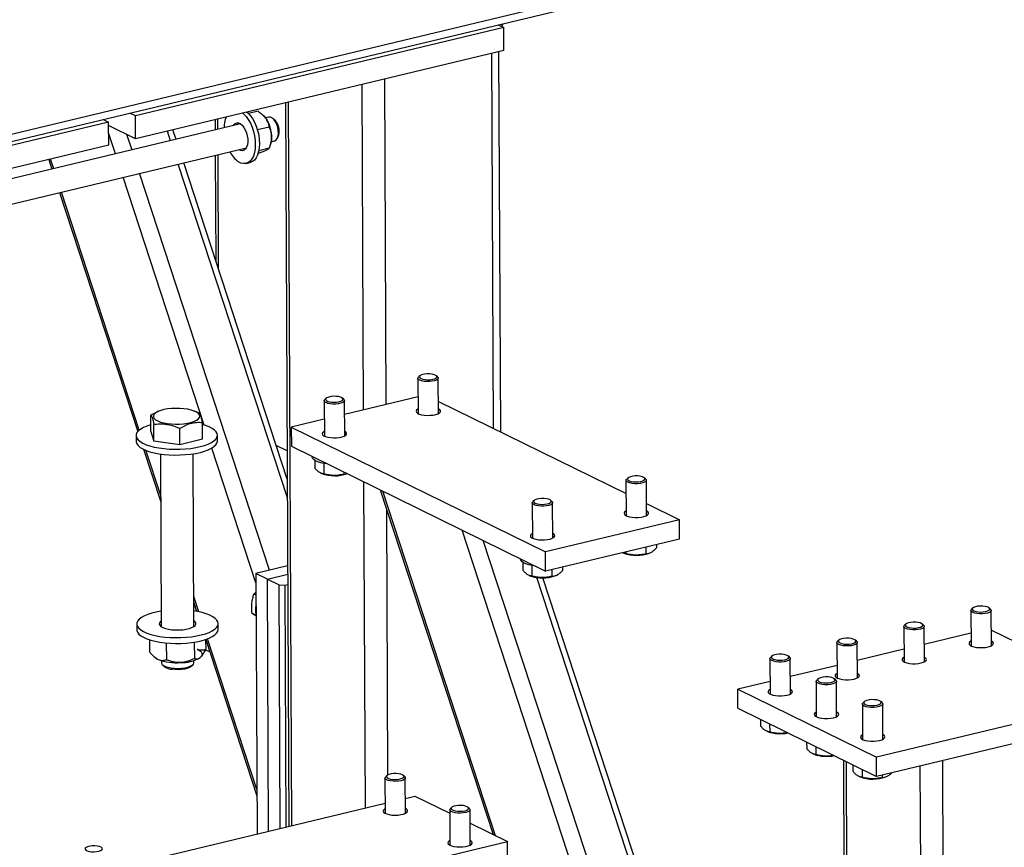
# Model space of a CAD drawing. Header units: millimetres. Extents: x 5 to 589, y 5 to 415.
# Tile 81 of 115: x 483 to 497, y 291 to 303. Entities that reach past the tile are written whole.
import ezdxf

# ---------------------------------------------------------------- set-up
doc = ezdxf.new("R2010")
doc.units = ezdxf.units.MM
doc.layers.add('TRAIT-FORT', color=4, linetype='Continuous', lineweight=25)

msp = doc.modelspace()

# ---------------------------------------------------------------- linework, layer by layer
at = {"layer": 'TRAIT-FORT', "color": 4, "linetype": 'Continuous', "lineweight": 25}
for p, q in [((472.70474, 298.82721), (497.15803, 304.68929)), ((472.73145, 298.72848), (497.01646, 304.55021)), ((490.29302, 302.88228), (485.12021, 301.64223)), ((490.21615, 302.92001), (490.29302, 302.88228)), ((490.22464, 302.91584), (490.22461, 302.92203)), ((490.26676, 302.89517), (490.28717, 302.93703)), ((490.29446, 302.56004), (490.29302, 302.88228)), ((490.29446, 302.56004), (485.12164, 301.31999)), ((490.25017, 297.20119), (490.2263, 302.5437)), ((490.15094, 297.24989), (490.1274, 302.52)), ((488.64299, 297.59002), (488.62258, 302.15925)), ((488.32546, 297.5139), (488.30505, 302.08313)), ((486.84318, 301.70511), (486.71072, 301.67336)), ((487.2294, 301.82527), (487.27478, 291.66515)), ((487.31501, 291.67479), (487.26962, 301.83491)), ((484.66714, 301.58977), (484.744, 301.55204)), ((485.12021, 301.64223), (485.04334, 301.67995)), ((485.12164, 301.31999), (485.12021, 301.64223)), ((486.23921, 301.5879), (486.23986, 301.44189)), ((486.28009, 301.45153), (486.27943, 301.59754)), ((486.91841, 301.64513), (486.91194, 301.65121)), ((486.99192, 301.62217), (486.94811, 301.61167)), ((487.0858, 301.57112), (487.05674, 301.5984)), ((484.744, 301.55204), (479.57119, 300.31198)), ((486.59855, 301.52787), (482.96214, 300.65613)), ((484.74544, 301.2298), (484.744, 301.55204)), ((485.12164, 301.31999), (484.74421, 301.50524)), ((485.61382, 301.29181), (485.56946, 301.42734)), ((485.69123, 301.31037), (485.64687, 301.4459)), ((486.99803, 301.48215), (486.8351, 301.44309)), ((484.84211, 301.10681), (484.74466, 301.40452)), ((485.07302, 301.16217), (485.00217, 301.37863)), ((487.02804, 301.27826), (487.07184, 301.28876)), ((487.11884, 301.33935), (487.13237, 301.37683)), ((484.74544, 301.2298), (479.57263, 299.98975)), ((483.04207, 300.32272), (486.67847, 301.19446)), ((486.57513, 301.16658), (486.57173, 301.16887)), ((486.63391, 301.18067), (486.63051, 301.18296)), ((486.65924, 301.16892), (486.63391, 301.18067)), ((486.99935, 301.18758), (486.85376, 301.15268)), ((487.0061, 301.2055), (487.01674, 301.23497)), ((483.9031, 301.02787), (483.94747, 300.89234)), ((483.97364, 300.89862), (483.92928, 301.03415)), ((486.24143, 301.08969), (486.24805, 299.60926)), ((486.28887, 299.48453), (486.28166, 301.09934)), ((486.84581, 301.11598), (486.84442, 301.11564)), ((487.25417, 296.28042), (485.72083, 300.96489)), ((487.25301, 296.53901), (485.79824, 300.98345)), ((486.67506, 300.97329), (486.73384, 300.98738)), ((486.08823, 297.29981), (484.94912, 300.77989)), ((487.00418, 295.26234), (485.18003, 300.83525)), ((484.05448, 300.56542), (485.15307, 297.20912)), ((485.17463, 297.22951), (484.08065, 300.5717)), ((489.11632, 297.9924), (489.09776, 297.976)), ((489.36394, 297.97719), (489.34524, 297.99342)), ((489.08808, 297.95823), (489.0903, 297.4613)), ((489.37601, 297.46258), (489.37379, 297.9595)), ((489.08924, 297.697), (488.05794, 297.44977)), ((487.77136, 297.64258), (487.77358, 297.14565)), ((487.79961, 297.67675), (487.78105, 297.66035)), ((488.04723, 297.66154), (488.02852, 297.67777)), ((488.05929, 297.14693), (488.05707, 297.64385)), ((489.37526, 297.63061), (492.01058, 296.33715)), ((485.33748, 297.20773), (485.33645, 297.43818)), ((485.44561, 297.49242), (485.4232, 297.48285)), ((485.99859, 297.4752), (485.95181, 297.49468)), ((486.01791, 297.46692), (485.99725, 297.47558)), ((485.38152, 297.07353), (485.38049, 297.30398)), ((486.06297, 297.10227), (486.06194, 297.33272)), ((487.77253, 297.38135), (487.30951, 297.27035)), ((485.1288, 297.15245), (485.12916, 297.07189)), ((485.33748, 297.20773), (485.38152, 297.07353)), ((485.74426, 297.0208), (485.74323, 297.25124)), ((486.27201, 297.07699), (486.27165, 297.15755)), ((487.30951, 297.27035), (490.88044, 295.51768)), ((487.30951, 297.27035), (487.31071, 297.00182)), ((485.74426, 297.0208), (485.38152, 297.07353)), ((486.06297, 297.10227), (485.74426, 297.0208)), ((487.25123, 296.93782), (487.09782, 297.01312)), ((487.31071, 297.00182), (490.88164, 295.24915)), ((485.23476, 296.95957), (485.47582, 296.22312)), ((485.47542, 296.31056), (485.26764, 296.94536)), ((485.47282, 296.89455), (485.48365, 294.46872)), ((485.94079, 294.47076), (485.92995, 296.89659)), ((486.81391, 295.0828), (486.19365, 296.97774)), ((487.60343, 296.85814), (487.60345, 296.85502)), ((487.6378, 296.80651), (487.63829, 296.69845)), ((487.76722, 296.76159), (487.76788, 296.61403)), ((487.72614, 296.62362), (487.73951, 296.61805)), ((488.04791, 296.63999), (488.04804, 296.611)), ((488.35044, 291.92301), (488.32999, 296.50154)), ((492.00975, 296.52422), (492.01197, 296.0273)), ((492.03799, 296.55839), (492.01943, 296.542)), ((492.28561, 296.54318), (492.26691, 296.55942)), ((492.29768, 296.02858), (492.29546, 296.5255)), ((488.55921, 296.38903), (490.14278, 291.55111)), ((490.17641, 291.5346), (488.59285, 296.37252)), ((490.69303, 296.20857), (490.69525, 295.71165)), ((490.72128, 296.24274), (490.70272, 296.22635)), ((490.9689, 296.22753), (490.95019, 296.24377)), ((490.98096, 295.71292), (490.97874, 296.20985)), ((492.29693, 296.19661), (492.76146, 295.96861)), ((488.66623, 292.38782), (488.64959, 296.11291)), ((492.76146, 295.96861), (490.88044, 295.51768)), ((492.76266, 295.70008), (492.76146, 295.96861)), ((494.67186, 280.66209), (489.70873, 295.82483)), ((494.86213, 280.84162), (490.00543, 295.6792)), ((492.76266, 295.70008), (490.88164, 295.24915)), ((492.43678, 295.62196), (492.437, 295.57404)), ((490.88164, 295.24915), (490.88044, 295.51768)), ((492.00626, 295.49567), (491.96413, 295.50688)), ((491.96452, 295.50527), (491.9779, 295.4997)), ((492.00616, 295.51872), (492.00626, 295.49567)), ((492.28601, 295.58581), (492.28643, 295.49264)), ((492.33646, 295.5013), (492.34764, 295.50607)), ((490.5251, 295.42414), (490.52512, 295.42101)), ((490.55947, 295.37251), (490.55996, 295.26445)), ((487.25844, 295.3233), (486.81331, 295.21659)), ((486.97563, 295.13692), (486.81331, 295.21659)), ((486.81331, 295.21659), (486.82965, 291.55844)), ((486.97563, 295.13692), (487.25897, 295.20484)), ((490.68889, 295.32759), (490.68955, 295.18002)), ((490.9693, 295.27016), (490.96971, 295.17699)), ((491.12007, 295.30631), (491.12028, 295.25839)), ((486.97563, 295.13692), (487.13794, 295.05725)), ((486.99144, 291.59722), (486.97563, 295.13692)), ((490.64781, 295.18961), (490.66118, 295.18405)), ((495.11211, 281.8597), (490.75847, 295.16044)), ((495.11096, 282.11829), (490.84352, 295.15566)), ((491.01974, 295.18565), (491.03093, 295.19042)), ((486.81447, 294.95628), (486.7833, 294.92569)), ((487.15322, 291.63601), (487.13794, 295.05725)), ((487.13794, 295.05725), (487.21743, 295.05259)), ((487.21743, 295.05259), (487.2596, 295.0627)), ((487.21743, 295.05259), (487.23261, 291.65504)), ((486.0099, 294.67771), (485.9389, 294.89462)), ((485.93929, 294.80717), (485.97979, 294.68345)), ((486.81468, 294.91029), (486.7833, 294.92569)), ((486.81559, 294.62805), (486.75596, 294.65732)), ((496.85249, 294.69699), (496.85471, 294.20006)), ((496.88074, 294.73116), (496.86218, 294.71476)), ((497.12836, 294.71595), (497.10965, 294.73218)), ((497.14042, 294.20134), (497.1382, 294.69826)), ((486.28382, 294.43197), (486.28346, 294.51253)), ((485.14062, 294.50742), (485.14098, 294.42686)), ((495.91198, 294.47152), (495.9142, 293.9746)), ((495.94023, 294.50569), (495.92167, 294.4893)), ((496.18785, 294.49049), (496.16914, 294.50672)), ((496.19991, 293.97588), (496.19769, 294.4728)), ((496.85392, 294.37653), (496.19882, 294.21949)), ((497.50236, 294.24289), (497.13944, 294.42102)), ((485.31953, 294.28614), (485.3203, 294.11358)), ((485.5541, 294.24126), (485.55515, 294.00566)), ((485.94756, 294.25247), (485.94859, 294.02225)), ((486.10654, 294.28966), (486.10718, 294.14677)), ((486.10847, 294.2903), (486.82726, 292.09436)), ((486.82687, 292.1818), (486.13377, 294.29925)), ((494.97147, 294.24606), (494.97369, 293.74914)), ((494.99972, 294.28023), (494.98116, 294.26383)), ((495.24733, 294.26502), (495.22863, 294.28125)), ((495.2594, 293.75041), (495.25718, 294.24733)), ((486.16585, 294.115), (486.08926, 294.14175)), ((495.91341, 294.15107), (495.25831, 293.99402)), ((485.38314, 294.04641), (485.39474, 294.03635)), ((485.48578, 293.99202), (485.48592, 293.96115)), ((485.94306, 293.96319), (485.94292, 293.99407)), ((486.03357, 294.0392), (486.03384, 294.03944)), ((494.03096, 294.02059), (494.03318, 293.52367)), ((494.0592, 294.05477), (494.04064, 294.03837)), ((494.30682, 294.03956), (494.28812, 294.05579)), ((494.31889, 293.52495), (494.31667, 294.02187)), ((485.50167, 293.93285), (485.53107, 293.90735)), ((485.89839, 293.90899), (485.92756, 293.93475)), ((494.9729, 293.9256), (494.3178, 293.76856)), ((494.03239, 293.70014), (493.57972, 293.59162)), ((494.68022, 293.70193), (494.68244, 293.205)), ((494.70846, 293.7361), (494.6899, 293.7197)), ((494.95608, 293.72089), (494.93738, 293.73712)), ((494.96815, 293.20628), (494.96593, 293.7032)), ((493.58092, 293.32309), (493.57972, 293.59162)), ((493.57972, 293.59162), (495.5275, 292.63562)), ((495.35772, 293.41743), (495.33916, 293.40103)), ((499.05442, 293.48111), (495.5275, 292.63562)), ((495.60534, 293.40222), (495.58664, 293.41845)), ((493.58092, 293.32309), (495.5287, 292.36709)), ((495.32948, 293.38326), (495.3317, 292.88634)), ((495.61741, 292.88761), (495.61519, 293.38453)), ((493.89748, 293.16772), (493.89788, 293.07647)), ((499.05562, 293.21258), (495.5287, 292.36709)), ((493.98574, 293.00164), (493.99911, 292.99607)), ((494.02698, 293.10416), (494.02748, 292.99205)), ((494.54674, 292.84906), (494.54714, 292.7578)), ((494.67624, 292.7855), (494.67674, 292.67338)), ((494.635, 292.68297), (494.64837, 292.6774)), ((495.06416, 292.5951), (495.11785, 280.57668)), ((495.1582, 280.55687), (495.10452, 292.57529)), ((495.5287, 292.36709), (495.5275, 292.63562)), ((496.5536, 271.38167), (496.45886, 292.59007)), ((495.196, 292.53039), (495.1964, 292.43914)), ((495.3255, 292.46683), (495.326, 292.35471)), ((496.19702, 280.047), (496.14133, 292.51395)), ((488.62515, 292.34523), (488.62737, 291.84831)), ((488.65339, 292.3794), (488.63483, 292.36301)), ((488.90101, 292.3642), (488.88231, 292.38043)), ((488.91308, 291.84959), (488.91086, 292.34651)), ((495.28426, 292.3643), (495.29763, 292.35873)), ((495.60601, 292.38562), (495.60616, 292.35168)), ((495.65619, 292.36033), (495.66738, 292.36511)), ((488.91215, 292.05766), (489.04555, 292.08965)), ((489.04555, 292.08965), (489.53433, 291.84975)), ((484.67985, 291.04307), (488.62674, 291.98924)), ((489.53411, 291.8991), (489.53633, 291.40218)), ((489.56236, 291.93327), (489.5438, 291.91687)), ((489.80998, 291.91806), (489.79127, 291.93429)), ((489.82204, 291.40345), (489.81982, 291.90037)), ((489.82068, 291.7092), (490.34407, 291.45231)), ((485.17126, 290.21226), (490.34407, 291.45231)), ((490.34527, 291.18378), (490.34407, 291.45231))]:
    msp.add_line(p, q, dxfattribs=at)
at = {"layer": 'TRAIT-FORT', "color": 4, "linetype": 'Continuous', "lineweight": 25, "flags": 128}
for points in [[(486.62841, 301.6812), (486.6401, 301.67088), (486.67427, 301.63398), (486.706, 301.5893), (486.73444, 301.53804), (486.7588, 301.48161), (486.77843, 301.42155), (486.79278, 301.35949), (486.80148, 301.29712), (486.80427, 301.23616), (486.80108, 301.17825), (486.792, 301.12499), (486.77728, 301.07782), (486.75732, 301.03803), (486.73266, 301.0067), (486.70398, 300.9847), (486.67206, 300.97261), (486.63776, 300.97078), (486.60203, 300.97924), (486.56584, 300.99777)], [(486.68719, 301.69529), (486.69888, 301.68497), (486.73305, 301.64807), (486.76478, 301.60339), (486.79322, 301.55213), (486.81758, 301.4957), (486.83721, 301.43564), (486.85157, 301.37358), (486.86026, 301.31121), (486.86305, 301.25025), (486.85986, 301.19234), (486.85078, 301.13908), (486.83606, 301.09191), (486.8161, 301.05212), (486.79144, 301.02079), (486.76276, 300.99879), (486.73384, 300.98738)], [(486.91841, 301.64513), (486.937, 301.62555), (486.95516, 301.60191)], [(487.07184, 301.28876), (487.07943, 301.29125), (487.09907, 301.3053), (487.1145, 301.32878), (487.12473, 301.36022), (487.12912, 301.39765), (487.12741, 301.43871), (487.11969, 301.48082), (487.10646, 301.52134), (487.08854, 301.55772), (487.06706, 301.58768), (487.04337, 301.60932), (487.01896, 301.62131), (486.99536, 301.62287), (486.99192, 301.62217)], [(486.4918, 301.50228), (486.50289, 301.51914), (486.52239, 301.5363), (486.54505, 301.54403), (486.56971, 301.54195), (486.59514, 301.53016), (486.62008, 301.50926), (486.64326, 301.48029), (486.66353, 301.44471), (486.67987, 301.40429), (486.69145, 301.36107), (486.69771, 301.31722), (486.69832, 301.27492), (486.69326, 301.23631), (486.68277, 301.20332), (486.66739, 301.1776), (486.64788, 301.16045), (486.62523, 301.15271), (486.60057, 301.15479), (486.57513, 301.16658)], [(486.55059, 301.51637), (486.56167, 301.53323), (486.56982, 301.54192)], [(489.36394, 297.97719), (489.37073, 297.96945), (489.37348, 297.95621), (489.36565, 297.94316), (489.34783, 297.93128), (489.32134, 297.92144), (489.28815, 297.91438), (489.25071, 297.91062), (489.21181, 297.91044), (489.17432, 297.91384), (489.14104, 297.92059), (489.11441, 297.93017), (489.09644, 297.94189), (489.08843, 297.95486), (489.091, 297.96813), (489.09776, 297.976)], [(489.3398, 297.99748), (489.31822, 298.0075), (489.28888, 298.01487), (489.25439, 298.01894), (489.2178, 298.01933), (489.18237, 298.01603), (489.15125, 298.00931), (489.1272, 297.99978), (489.11236, 297.98829), (489.10805, 297.97585), (489.11465, 297.96357), (489.13158, 297.95255), (489.15732, 297.94375), (489.1896, 297.93797), (489.22554, 297.93572), (489.26196, 297.93719), (489.29561, 297.94226), (489.3235, 297.95047), (489.34317, 297.9611), (489.35285, 297.9732), (489.35169, 297.9857), (489.3398, 297.99748)], [(488.02308, 297.68183), (488.00151, 297.69185), (487.97217, 297.69922), (487.93767, 297.70329), (487.90109, 297.70368), (487.86566, 297.70038), (487.83454, 297.69366), (487.81049, 297.68413), (487.79565, 297.67264), (487.79134, 297.6602), (487.79794, 297.64792), (487.81486, 297.6369), (487.84061, 297.6281), (487.87288, 297.62232), (487.90883, 297.62007), (487.94524, 297.62154), (487.97889, 297.62661), (488.00679, 297.63482), (488.02645, 297.64545), (488.03613, 297.65755), (488.03498, 297.67005), (488.02308, 297.68183)], [(488.04723, 297.66154), (488.05402, 297.6538), (488.05676, 297.64056), (488.04893, 297.62751), (488.03112, 297.61563), (488.00463, 297.60579), (487.97143, 297.59873), (487.934, 297.59497), (487.89509, 297.59479), (487.85761, 297.59819), (487.82432, 297.60494), (487.7977, 297.61452), (487.77972, 297.62624), (487.77172, 297.63921), (487.77428, 297.65248), (487.78105, 297.66035)], [(485.56856, 297.32109), (485.62394, 297.31499), (485.68174, 297.31237), (485.74009, 297.31334), (485.79713, 297.31784), (485.85101, 297.32574), (485.9, 297.33678), (485.94254, 297.35061), (485.97725, 297.36679), (486.00302, 297.38479), (486.01901, 297.40403), (486.02473, 297.4239), (486.01997, 297.44376), (486.0049, 297.46297), (485.98, 297.48091), (485.94606, 297.49701), (485.90419, 297.51074), (485.85572, 297.52168), (485.80222, 297.52945), (485.7454, 297.53383), (485.68709, 297.53466), (485.62916, 297.53191), (485.57348, 297.52569), (485.52183, 297.51618), (485.47588, 297.50369), (485.4371, 297.48862), (485.40674, 297.47147), (485.38578, 297.45277), (485.37488, 297.43314), (485.3744, 297.41319), (485.38435, 297.39358), (485.40442, 297.37493), (485.43396, 297.35784), (485.47201, 297.34286), (485.51736, 297.33048), (485.56856, 297.32109)], [(489.09001, 297.52603), (489.08482, 297.52316), (489.06804, 297.50958), (489.06163, 297.49504), (489.06599, 297.48046), (489.08084, 297.46674), (489.10525, 297.45476), (489.13769, 297.44526), (489.17612, 297.43885), (489.21812, 297.43592), (489.26106, 297.43666), (489.30224, 297.44102), (489.33906, 297.44872), (489.36922, 297.4593), (489.39083, 297.47207), (489.40251, 297.48624), (489.40355, 297.50091), (489.39387, 297.51518), (489.37408, 297.52813), (489.37408, 297.52813)], [(485.33705, 297.30425), (485.28253, 297.28654), (485.23428, 297.26614), (485.19435, 297.24377), (485.16345, 297.21981), (485.14212, 297.19469), (485.13075, 297.16886), (485.12955, 297.14279), (485.13853, 297.11693), (485.15753, 297.09176), (485.18622, 297.06771), (485.22408, 297.04522), (485.27043, 297.02469), (485.32446, 297.00648), (485.38519, 296.99093), (485.45154, 296.9783), (485.52233, 296.96883)], [(485.52233, 296.96883), (485.5963, 296.96268), (485.67212, 296.95996), (485.74844, 296.96072), (485.8239, 296.96495), (485.89716, 296.97257), (485.9669, 296.98344), (486.03188, 296.99738), (486.09094, 297.01413), (486.14303, 297.03339), (486.18722, 297.05482), (486.22272, 297.07804), (486.2489, 297.10264), (486.26528, 297.12817), (486.27158, 297.15418), (486.26768, 297.1802), (486.25366, 297.20577), (486.22976, 297.23044), (486.19641, 297.25376), (486.15421, 297.27532), (486.10391, 297.29473), (486.06205, 297.30749)], [(487.77329, 297.21038), (487.7681, 297.20751), (487.75133, 297.19393), (487.74491, 297.17939), (487.74927, 297.16481), (487.76412, 297.15109), (487.78853, 297.13911), (487.82097, 297.12961), (487.8594, 297.1232), (487.90141, 297.12027), (487.94434, 297.12101), (487.98552, 297.12537), (488.02235, 297.13307), (488.05251, 297.14365), (488.07411, 297.15642), (488.0858, 297.17059), (488.08684, 297.18526), (488.07716, 297.19953), (488.05737, 297.21248), (488.05737, 297.21248)], [(485.12916, 297.07189), (485.12991, 297.06223), (485.13889, 297.03637), (485.15789, 297.0112), (485.18658, 296.98715), (485.22444, 296.96466), (485.27079, 296.94413), (485.32482, 296.92593), (485.38555, 296.91037), (485.4519, 296.89774), (485.52269, 296.88827)], [(485.52269, 296.88827), (485.59666, 296.88212), (485.67248, 296.8794), (485.7488, 296.88016), (485.82426, 296.88439), (485.89752, 296.89201), (485.96726, 296.90288), (486.03224, 296.91682), (486.0913, 296.93357), (486.14339, 296.95283), (486.18758, 296.97426), (486.22308, 296.99749), (486.24925, 297.02208), (486.26564, 297.04761), (486.27194, 297.07362), (486.27201, 297.07699)], [(487.8143, 296.75465), (487.77156, 296.76082), (487.72423, 296.77107), (487.68312, 296.78407), (487.64955, 296.79939), (487.6246, 296.81655), (487.60907, 296.83499), (487.60346, 296.85411), (487.60345, 296.85502)], [(492.26147, 296.56348), (492.23989, 296.5735), (492.21055, 296.58087), (492.17606, 296.58493), (492.13947, 296.58533), (492.10404, 296.58202), (492.07292, 296.57531), (492.04887, 296.56578), (492.03403, 296.55428), (492.02972, 296.54185), (492.03632, 296.52957), (492.05325, 296.51854), (492.07899, 296.50975), (492.11127, 296.50397), (492.14721, 296.50171), (492.18363, 296.50319), (492.21728, 296.50825), (492.24517, 296.51647), (492.26484, 296.5271), (492.27452, 296.5392), (492.27336, 296.5517), (492.26147, 296.56348)], [(492.28561, 296.54318), (492.2924, 296.53545), (492.29515, 296.52221), (492.28732, 296.50916), (492.2695, 296.49728), (492.24301, 296.48744), (492.20982, 296.48038), (492.17238, 296.47662), (492.13348, 296.47643), (492.09599, 296.47984), (492.0627, 296.48658), (492.03608, 296.49617), (492.01811, 296.50788), (492.0101, 296.52085), (492.01267, 296.53412), (492.01943, 296.542)], [(490.9689, 296.22753), (490.97569, 296.2198), (490.97843, 296.20656), (490.9706, 296.19351), (490.95279, 296.18163), (490.9263, 296.17179), (490.8931, 296.16473), (490.85567, 296.16097), (490.81676, 296.16078), (490.77928, 296.16419), (490.74599, 296.17093), (490.71937, 296.18052), (490.70139, 296.19223), (490.69339, 296.2052), (490.69595, 296.21847), (490.70272, 296.22635)], [(490.94475, 296.24783), (490.92318, 296.25785), (490.89384, 296.26522), (490.85934, 296.26928), (490.82275, 296.26968), (490.78733, 296.26637), (490.75621, 296.25966), (490.73216, 296.25013), (490.71732, 296.23863), (490.71301, 296.2262), (490.71961, 296.21392), (490.73653, 296.20289), (490.76227, 296.1941), (490.79455, 296.18832), (490.8305, 296.18606), (490.86691, 296.18754), (490.90056, 296.1926), (490.92846, 296.20082), (490.94812, 296.21145), (490.9578, 296.22355), (490.95665, 296.23604), (490.94475, 296.24783)], [(492.01168, 296.09203), (492.00649, 296.08915), (491.98971, 296.07557), (491.9833, 296.06104), (491.98766, 296.04645), (492.00251, 296.03274), (492.02692, 296.02076), (492.05936, 296.01126), (492.09779, 296.00484), (492.13979, 296.00191), (492.18273, 296.00265), (492.22391, 296.00701), (492.26073, 296.01472), (492.29089, 296.02529), (492.3125, 296.03806), (492.32418, 296.05223), (492.32522, 296.06691), (492.31554, 296.08117), (492.29575, 296.09412), (492.29575, 296.09412)], [(490.69496, 295.77638), (490.68977, 295.7735), (490.673, 295.75992), (490.66658, 295.74539), (490.67094, 295.7308), (490.68579, 295.71709), (490.7102, 295.70511), (490.74264, 295.69561), (490.78107, 295.68919), (490.82307, 295.68626), (490.86601, 295.687), (490.90719, 295.69136), (490.94402, 295.69907), (490.97418, 295.70964), (490.99578, 295.72241), (491.00747, 295.73658), (491.0085, 295.75126), (490.99882, 295.76552), (490.97904, 295.77847), (490.97904, 295.77847)], [(490.73597, 295.32064), (490.69323, 295.32681), (490.6459, 295.33707), (490.60479, 295.35006), (490.57122, 295.36539), (490.54627, 295.38254), (490.53074, 295.40098), (490.52513, 295.42011), (490.52512, 295.42101)], [(485.48435, 294.68808), (485.47972, 294.68737), (485.41221, 294.67493), (485.35005, 294.65956), (485.29435, 294.64151), (485.2461, 294.62112), (485.20617, 294.59874), (485.17526, 294.57478), (485.15393, 294.54966), (485.14257, 294.52384), (485.14136, 294.49776), (485.15034, 294.47191), (485.16934, 294.44673), (485.19803, 294.42268), (485.23589, 294.40019), (485.28225, 294.37966), (485.33627, 294.36146), (485.397, 294.3459), (485.46336, 294.33328), (485.53415, 294.3238)], [(485.53415, 294.3238), (485.60812, 294.31765), (485.68394, 294.31493), (485.76026, 294.31569), (485.83572, 294.31992), (485.90897, 294.32754), (485.97871, 294.33841), (486.0437, 294.35235), (486.10276, 294.3691), (486.15485, 294.38836), (486.19904, 294.4098), (486.23454, 294.43302), (486.26071, 294.45761), (486.27709, 294.48314), (486.28339, 294.50915), (486.2795, 294.53517), (486.26548, 294.56074), (486.24158, 294.58541), (486.20823, 294.60873), (486.16603, 294.63029), (486.11572, 294.6497), (486.05822, 294.66662), (485.99453, 294.68074), (485.93981, 294.68987)], [(497.12836, 294.71595), (497.13515, 294.70821), (497.13789, 294.69497), (497.13007, 294.68192), (497.11225, 294.67004), (497.08576, 294.6602), (497.05257, 294.65314), (497.01513, 294.64938), (496.97622, 294.6492), (496.93874, 294.6526), (496.90545, 294.65935), (496.87883, 294.66893), (496.86085, 294.68065), (496.85285, 294.69362), (496.85541, 294.70689), (496.86218, 294.71476)], [(497.10421, 294.73624), (497.08264, 294.74627), (497.0533, 294.75364), (497.0188, 294.7577), (496.98222, 294.75809), (496.94679, 294.75479), (496.91567, 294.74807), (496.89162, 294.73854), (496.87678, 294.72705), (496.87247, 294.71461), (496.87907, 294.70233), (496.89599, 294.69131), (496.92174, 294.68252), (496.95401, 294.67673), (496.98996, 294.67448), (497.02637, 294.67595), (497.06002, 294.68102), (497.08792, 294.68923), (497.10758, 294.69986), (497.11726, 294.71196), (497.11611, 294.72446), (497.10421, 294.73624)], [(485.48329, 294.54919), (485.47205, 294.54056), (485.45837, 294.52336), (485.45509, 294.50561), (485.46232, 294.48804), (485.47978, 294.47137), (485.50674, 294.45628), (485.54211, 294.44339), (485.58444, 294.43322), (485.63199, 294.4262)], [(485.63199, 294.4262), (485.68282, 294.4226), (485.73484, 294.42258), (485.78593, 294.42614), (485.834, 294.43314), (485.87707, 294.44327), (485.91339, 294.45614), (485.94146, 294.47122), (485.96014, 294.48787), (485.96867, 294.50544), (485.96669, 294.52319), (485.95428, 294.5404), (485.94043, 294.55123)], [(496.1637, 294.51078), (496.14213, 294.5208), (496.11279, 294.52817), (496.07829, 294.53223), (496.04171, 294.53263), (496.00628, 294.52932), (495.97516, 294.52261), (495.95111, 294.51308), (495.93627, 294.50159), (495.93196, 294.48915), (495.93856, 294.47687), (495.95548, 294.46584), (495.98122, 294.45705), (496.0135, 294.45127), (496.04945, 294.44901), (496.08586, 294.45049), (496.11951, 294.45555), (496.14741, 294.46377), (496.16707, 294.4744), (496.17675, 294.4865), (496.1756, 294.499), (496.1637, 294.51078)], [(485.14098, 294.42686), (485.14172, 294.4172), (485.1507, 294.39135), (485.1697, 294.36617), (485.19839, 294.34212), (485.23625, 294.31963), (485.28261, 294.2991), (485.33663, 294.2809), (485.39736, 294.26534), (485.46372, 294.25272), (485.53451, 294.24324)], [(485.53451, 294.24324), (485.60848, 294.23709), (485.6843, 294.23437), (485.76062, 294.23513), (485.83608, 294.23936), (485.90933, 294.24698), (485.97907, 294.25786), (486.04406, 294.27179), (486.10312, 294.28854), (486.15521, 294.3078), (486.1994, 294.32924), (486.2349, 294.35246), (486.26107, 294.37705), (486.27745, 294.40258), (486.28375, 294.42859), (486.28382, 294.43197)], [(496.18785, 294.49049), (496.19464, 294.48275), (496.19738, 294.46951), (496.18955, 294.45646), (496.17174, 294.44458), (496.14525, 294.43474), (496.11205, 294.42768), (496.07462, 294.42392), (496.03571, 294.42373), (495.99823, 294.42714), (495.96494, 294.43389), (495.93832, 294.44347), (495.92034, 294.45518), (495.91234, 294.46816), (495.9149, 294.48142), (495.92167, 294.4893)], [(495.24733, 294.26502), (495.25412, 294.25729), (495.25687, 294.24404), (495.24904, 294.23099), (495.23122, 294.21911), (495.20474, 294.20928), (495.17154, 294.20221), (495.13411, 294.19845), (495.0952, 294.19827), (495.05772, 294.20167), (495.02443, 294.20842), (494.99781, 294.21801), (494.97983, 294.22972), (494.97182, 294.24269), (494.97439, 294.25596), (494.98116, 294.26383)], [(495.22319, 294.28531), (495.20162, 294.29534), (495.17228, 294.30271), (495.13778, 294.30677), (495.10119, 294.30717), (495.06577, 294.30386), (495.03465, 294.29714), (495.0106, 294.28761), (494.99576, 294.27612), (494.99145, 294.26368), (494.99805, 294.25141), (495.01497, 294.24038), (495.04071, 294.23159), (495.07299, 294.2258), (495.10893, 294.22355), (495.14535, 294.22502), (495.179, 294.23009), (495.2069, 294.2383), (495.22656, 294.24893), (495.23624, 294.26103), (495.23509, 294.27353), (495.22319, 294.28531)], [(496.85442, 294.26479), (496.83571, 294.25186), (496.82664, 294.23748), (496.82831, 294.22282), (496.8406, 294.2088), (496.86274, 294.19631), (496.89335, 294.18613), (496.93049, 294.1789), (496.97184, 294.17507), (497.0148, 294.17489), (497.05667, 294.17836), (497.09481, 294.18527)], [(497.09481, 294.18527), (497.12684, 294.19518), (497.15073, 294.20747), (497.16499, 294.22137), (497.16872, 294.23601), (497.16169, 294.25046), (497.14434, 294.26382), (497.14013, 294.26607)], [(485.98997, 294.15088), (486.01416, 294.13808), (486.03321, 294.12429), (486.04679, 294.10974), (486.05469, 294.0947), (486.05675, 294.0794), (486.05295, 294.06412), (486.04334, 294.04912), (486.02811, 294.03466)], [(485.43795, 294.00977), (485.41376, 294.02257), (485.39474, 294.03635)], [(485.48592, 293.96115), (485.48657, 293.9554), (485.4956, 293.93883), (485.51486, 293.92336), (485.54345, 293.90971), (485.58005, 293.89851), (485.62293, 293.89028)], [(485.62293, 293.89028), (485.67009, 293.88542), (485.71933, 293.88414), (485.76834, 293.88651), (485.81483, 293.89243), (485.85664, 293.9016), (485.89179, 293.9136), (485.91865, 293.92788), (485.93597, 293.94376), (485.94293, 293.9605), (485.94306, 293.96319)], [(494.30682, 294.03956), (494.31361, 294.03182), (494.31636, 294.01858), (494.30853, 294.00553), (494.29071, 293.99365), (494.26423, 293.98381), (494.23103, 293.97675), (494.19359, 293.97299), (494.15469, 293.9728), (494.1172, 293.97621), (494.08392, 293.98296), (494.0573, 293.99254), (494.03932, 294.00425), (494.03131, 294.01723), (494.03388, 294.0305), (494.04064, 294.03837)], [(494.28268, 294.05985), (494.2611, 294.06987), (494.23177, 294.07724), (494.19727, 294.08131), (494.16068, 294.0817), (494.12525, 294.07839), (494.09413, 294.07168), (494.07009, 294.06215), (494.05525, 294.05066), (494.05093, 294.03822), (494.05753, 294.02594), (494.07446, 294.01492), (494.1002, 294.00612), (494.13248, 294.00034), (494.16842, 293.99809), (494.20484, 293.99956), (494.23849, 294.00463), (494.26638, 294.01284), (494.28605, 294.02347), (494.29573, 294.03557), (494.29457, 294.04807), (494.28268, 294.05985)], [(495.91391, 294.03933), (495.8952, 294.02639), (495.88613, 294.01201), (495.88779, 293.99735), (495.90008, 293.98334), (495.92223, 293.97085), (495.95283, 293.96067), (495.98998, 293.95343), (496.03133, 293.94961), (496.07429, 293.94942), (496.11616, 293.95289), (496.1543, 293.9598)], [(496.1543, 293.9598), (496.18632, 293.96971), (496.21022, 293.98201), (496.22448, 293.99591), (496.22821, 294.01054), (496.22118, 294.025), (496.20382, 294.03835), (496.19962, 294.0406)], [(485.89839, 293.90899), (485.8788, 293.89601), (485.8492, 293.88396), (485.81235, 293.87454), (485.77024, 293.86825), (485.72512, 293.86544), (485.67944, 293.86624), (485.63565, 293.87063)], [(494.95608, 293.72089), (494.96287, 293.71315), (494.96562, 293.69991), (494.95779, 293.68686), (494.93997, 293.67498), (494.91349, 293.66514), (494.88029, 293.65808), (494.84285, 293.65432), (494.80395, 293.65414), (494.76646, 293.65754), (494.73318, 293.66429), (494.70656, 293.67387), (494.68858, 293.68559), (494.68057, 293.69856), (494.68314, 293.71183), (494.6899, 293.7197)], [(494.93194, 293.74118), (494.91036, 293.7512), (494.88103, 293.75857), (494.84653, 293.76264), (494.80994, 293.76303), (494.77451, 293.75973), (494.74339, 293.75301), (494.71935, 293.74348), (494.70451, 293.73199), (494.70019, 293.71955), (494.70679, 293.70727), (494.72372, 293.69625), (494.74946, 293.68745), (494.78174, 293.68167), (494.81768, 293.67942), (494.8541, 293.68089), (494.88775, 293.68596), (494.91564, 293.69417), (494.93531, 293.7048), (494.94499, 293.7169), (494.94383, 293.7294), (494.93194, 293.74118)], [(494.9734, 293.81386), (494.95469, 293.80093), (494.94562, 293.78655), (494.94728, 293.77189), (494.95957, 293.75787), (494.98172, 293.74538), (495.01232, 293.7352), (495.04947, 293.72797), (495.09082, 293.72414), (495.13378, 293.72396), (495.17564, 293.72743), (495.21379, 293.73434)], [(495.21379, 293.73434), (495.24581, 293.74425), (495.26971, 293.75654), (495.28397, 293.77044), (495.2877, 293.78508), (495.28067, 293.79953), (495.26331, 293.81289), (495.25911, 293.81514)], [(494.03289, 293.5884), (494.01418, 293.57547), (494.00511, 293.56108), (494.00677, 293.54642), (494.01906, 293.53241), (494.04121, 293.51992), (494.07181, 293.50974), (494.10896, 293.50251), (494.15031, 293.49868), (494.19327, 293.49849), (494.23513, 293.50196), (494.27328, 293.50887)], [(494.27328, 293.50887), (494.3053, 293.51879), (494.3292, 293.53108), (494.34346, 293.54498), (494.34719, 293.55962), (494.34016, 293.57407), (494.3228, 293.58742), (494.3186, 293.58968)], [(495.5812, 293.42251), (495.55962, 293.43254), (495.53029, 293.43991), (495.49579, 293.44397), (495.4592, 293.44437), (495.42377, 293.44106), (495.39265, 293.43434), (495.36861, 293.42481), (495.35377, 293.41332), (495.34945, 293.40088), (495.35605, 293.38861), (495.37298, 293.37758), (495.39872, 293.36879), (495.431, 293.363), (495.46694, 293.36075), (495.50336, 293.36222), (495.53701, 293.36729), (495.5649, 293.3755), (495.58457, 293.38613), (495.59425, 293.39823), (495.59309, 293.41073), (495.5812, 293.42251)], [(494.68215, 293.26973), (494.66344, 293.2568), (494.65437, 293.24242), (494.65603, 293.22776), (494.66832, 293.21374), (494.69047, 293.20125), (494.72107, 293.19107), (494.75822, 293.18384), (494.79957, 293.18001), (494.84253, 293.17983), (494.88439, 293.1833), (494.92254, 293.19021)], [(494.92254, 293.19021), (494.95456, 293.20012), (494.97846, 293.21241), (494.99272, 293.22631), (494.99645, 293.24095), (494.98942, 293.2554), (494.97206, 293.26876), (494.96786, 293.27101)], [(495.60534, 293.40222), (495.61213, 293.39449), (495.61488, 293.38124), (495.60705, 293.3682), (495.58923, 293.35631), (495.56275, 293.34648), (495.52955, 293.33941), (495.49211, 293.33565), (495.45321, 293.33547), (495.41572, 293.33887), (495.38244, 293.34562), (495.35582, 293.35521), (495.33784, 293.36692), (495.32983, 293.37989), (495.3324, 293.39316), (495.33916, 293.40103)], [(495.33141, 292.95106), (495.3127, 292.93813), (495.30363, 292.92375), (495.30529, 292.90909), (495.31758, 292.89507), (495.33973, 292.88258), (495.37033, 292.8724), (495.40748, 292.86517), (495.44883, 292.86134), (495.49179, 292.86116), (495.53365, 292.86463), (495.5718, 292.87154)], [(495.5718, 292.87154), (495.60382, 292.88145), (495.62772, 292.89374), (495.64198, 292.90764), (495.64571, 292.92228), (495.63868, 292.93673), (495.62132, 292.95009), (495.61712, 292.95234)], [(488.90101, 292.3642), (488.90948, 292.35319), (488.90957, 292.3399), (488.89916, 292.32705), (488.87903, 292.3156), (488.85066, 292.3064), (488.81615, 292.30012), (488.77808, 292.29724), (488.73926, 292.29796), (488.70257, 292.30224), (488.67074, 292.30975), (488.64612, 292.31994), (488.63053, 292.33206), (488.62515, 292.34519), (488.63035, 292.35838), (488.63483, 292.36301)], [(488.71114, 292.40166), (488.68155, 292.39417), (488.65963, 292.38406), (488.64734, 292.37223), (488.64576, 292.35973), (488.65503, 292.34767), (488.67433, 292.33711), (488.70195, 292.32901), (488.73543, 292.32407), (488.7718, 292.32274), (488.80782, 292.32514), (488.8403, 292.33105), (488.86634, 292.33994), (488.88364, 292.35104), (488.89066, 292.36334), (488.88677, 292.37576), (488.87232, 292.3872), (488.84859, 292.39663), (488.8177, 292.40323), (488.78238, 292.40639), (488.74578, 292.40585), (488.71114, 292.40166)], [(488.62708, 291.91304), (488.61677, 291.90691), (488.60251, 291.89301), (488.59878, 291.87837), (488.60581, 291.86392), (488.62316, 291.85056), (488.64975, 291.83914), (488.68389, 291.83036), (488.72345, 291.82479), (488.76594, 291.82276), (488.80869, 291.82442), (488.84902, 291.82965), (488.88438, 291.83813), (488.91256, 291.84932), (488.93179, 291.86252), (488.94086, 291.8769), (488.93919, 291.89156), (488.9269, 291.90558), (488.91279, 291.91432)], [(489.80998, 291.91806), (489.81845, 291.90705), (489.81854, 291.89376), (489.80813, 291.88092), (489.78799, 291.86947), (489.75962, 291.86027), (489.72512, 291.85399), (489.68705, 291.85111), (489.64823, 291.85183), (489.61154, 291.8561), (489.5797, 291.86362), (489.55508, 291.87381), (489.5395, 291.88592), (489.53411, 291.89906), (489.53932, 291.91225), (489.5438, 291.91687)], [(489.62011, 291.95552), (489.59051, 291.94804), (489.5686, 291.93793), (489.5563, 291.9261), (489.55472, 291.9136), (489.56399, 291.90153), (489.5833, 291.89098), (489.61092, 291.88287), (489.6444, 291.87794), (489.68076, 291.87661), (489.71678, 291.879), (489.74926, 291.88491), (489.77531, 291.89381), (489.79261, 291.9049), (489.79962, 291.91721), (489.79573, 291.92963), (489.78128, 291.94106), (489.75756, 291.9505), (489.72666, 291.95709), (489.69135, 291.96026), (489.65474, 291.95972), (489.62011, 291.95552)], [(484.47884, 291.38707), (484.44925, 291.37958), (484.42733, 291.36947), (484.41504, 291.35764), (484.41346, 291.34514), (484.42273, 291.33308), (484.44203, 291.32252), (484.46965, 291.31442), (484.50313, 291.30948), (484.5395, 291.30815), (484.57552, 291.31055), (484.608, 291.31646), (484.63404, 291.32535), (484.65134, 291.33645), (484.65836, 291.34875), (484.65447, 291.36117), (484.64002, 291.37261), (484.61629, 291.38204), (484.5854, 291.38864), (484.55008, 291.3918), (484.51348, 291.39126), (484.47884, 291.38707)], [(489.53604, 291.4669), (489.52573, 291.46077), (489.51147, 291.44687), (489.50774, 291.43224), (489.51477, 291.41778), (489.53213, 291.40443), (489.55871, 291.393), (489.59286, 291.38422), (489.63242, 291.37865), (489.67491, 291.37663), (489.71766, 291.37828), (489.75798, 291.38352), (489.79334, 291.39199), (489.82152, 291.40318), (489.84075, 291.41639), (489.84982, 291.43077), (489.84816, 291.44543), (489.83587, 291.45944), (489.82175, 291.46818)]]:
    msp.add_lwpolyline(points, dxfattribs=at)
at = {"layer": 'TRAIT-FORT', "color": 4, "linetype": 'Continuous', "lineweight": 25}
for centre, radius, start, end in [((486.77372, 301.47315), 0.40756, 158.063062, 180.138058), ((486.55818, 301.34095), 0.47507, 0.264316, 33.319327), ((486.93911, 301.43323), 0.20132, 343.732154, 43.229571), ((486.71872, 301.3358), 0.31462, 341.308687, 1.338303), ((486.79385, 301.3128), 0.38888, 206.586585, 234.10359), ((487.91693, 297.11975), 0.53215, 250.525095, 289.359472), ((492.15495, 295.99799), 0.52881, 250.438421, 290.073456), ((490.83824, 295.68234), 0.52881, 250.438421, 290.073456), ((487.1456, 294.70469), 0.33877, 167.190011, 193.321867), ((485.69874, 294.70039), 0.73822, 249.312777, 274.144791), ((485.76354, 294.49446), 0.53048, 268.763331, 299.915452), ((485.64887, 294.07557), 0.20537, 234.998508, 266.310727), ((494.17754, 293.5195), 0.55301, 251.176744, 281.279902), ((494.8268, 293.20083), 0.55301, 251.176744, 281.279902), ((495.47469, 292.85702), 0.52881, 250.438421, 290.073456)]:
    msp.add_arc(centre, radius, start, end, dxfattribs=at)
for points, knots in [([(486.84318, 301.70511), (486.8526, 301.69857), (486.87149, 301.68544), (486.89827, 301.66401), (486.92325, 301.6409), (486.94214, 301.61989), (486.9518, 301.60656), (486.95516, 301.60191)], [0, 0, 0, 0, 0.21551689, 0.43222603, 0.65445729, 0.87968778, 1, 1, 1, 1]), ([(486.95516, 301.60191), (486.9614, 301.5921), (486.97401, 301.57227), (486.98612, 301.54191), (486.99427, 301.5117), (486.99677, 301.49203), (486.99803, 301.48215)], [0, 0, 0, 0, 0.24957627, 0.50436073, 0.75104521, 1, 1, 1, 1]), ([(486.99803, 301.48215), (487.00265, 301.47227), (487.01414, 301.44773), (487.02779, 301.40446), (487.03295, 301.36664), (487.03322, 301.34562), (487.03325, 301.34315)], [0, 0, 0, 0, 0.23703923, 0.58901919, 0.95163056, 1, 1, 1, 1]), ([(487.03325, 301.34315), (487.03255, 301.32706), (487.03114, 301.29438), (487.02111, 301.25154), (487.01008, 301.21588), (487.00293, 301.19702), (486.99935, 301.18758)], [0, 0, 0, 0, 0.30993156, 0.62942678, 0.81430839, 1, 1, 1, 1]), ([(486.84581, 301.11598), (486.85518, 301.1194), (486.87399, 301.12627), (486.90063, 301.13638), (486.92546, 301.14623), (486.94422, 301.15414), (486.9538, 301.15853), (486.95713, 301.16006)], [0, 0, 0, 0, 0.21551689, 0.43222603, 0.65445729, 0.87968778, 1, 1, 1, 1]), ([(486.95713, 301.16006), (486.96332, 301.16306), (486.97581, 301.16911), (486.98775, 301.17642), (486.99574, 301.18264), (486.99814, 301.18593), (486.99935, 301.18758)], [0, 0, 0, 0, 0.24957627, 0.50436073, 0.75104521, 1, 1, 1, 1]), ([(485.33645, 297.43818), (485.36393, 297.45496), (485.39253, 297.47241), (485.42215, 297.48217), (485.42331, 297.48256)], [0, 0, 0, 0, 0.9607999, 1, 1, 1, 1]), ([(485.33645, 297.43818), (485.33833, 297.43677), (485.3421, 297.43394), (485.34791, 297.42551), (485.35385, 297.41304), (485.3596, 297.3966), (485.36506, 297.37711), (485.37022, 297.35548), (485.37537, 297.33113), (485.37878, 297.31304), (485.38049, 297.30398)], [0, 0, 0, 0, 0.132029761, 0.264574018, 0.399278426, 0.535008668, 0.649891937, 0.765406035, 0.88250798, 1, 1, 1, 1]), ([(486.06194, 297.33272), (486.06002, 297.34288), (486.05618, 297.36324), (486.05029, 297.39047), (486.04429, 297.4144), (486.03853, 297.433), (486.0331, 297.44673), (486.02799, 297.45639), (486.02291, 297.46323), (486.01958, 297.46569), (486.01791, 297.46692)], [0, 0, 0, 0, 0.13202976, 0.26457402, 0.39927843, 0.53500867, 0.64989194, 0.76540603, 0.88250798, 1, 1, 1, 1]), ([(485.74323, 297.25124), (485.73186, 297.25612), (485.7091, 297.26589), (485.6744, 297.27873), (485.63924, 297.28992), (485.60019, 297.29993), (485.55729, 297.3077), (485.51051, 297.31206), (485.46362, 297.31237), (485.42015, 297.30945), (485.39265, 297.30565), (485.38049, 297.30398)], [0, 0, 0, 0, 0.09597591, 0.19213026, 0.28898369, 0.38615496, 0.51175797, 0.63826211, 0.76733117, 0.89712084, 1, 1, 1, 1]), ([(486.06194, 297.33272), (486.03424, 297.33396), (485.97824, 297.33647), (485.89536, 297.32144), (485.81619, 297.29216), (485.7677, 297.26497), (485.74323, 297.25124)], [0, 0, 0, 0, 0.26460747, 0.534953, 0.76534584, 1, 1, 1, 1]), ([(487.76788, 296.61403), (487.75143, 296.61661), (487.72422, 296.62089), (487.68466, 296.64791), (487.65801, 296.67461), (487.64267, 296.69316), (487.63829, 296.69845)], [0, 0, 0, 0, 0.38554949, 0.63764185, 0.89654625, 1, 1, 1, 1]), ([(488.04804, 296.611), (488.02375, 296.60537), (487.97465, 296.594), (487.90183, 296.59043), (487.83217, 296.59758), (487.78944, 296.60851), (487.76788, 296.61403)], [0, 0, 0, 0, 0.26460494, 0.53494775, 0.76534313, 1, 1, 1, 1]), ([(488.04804, 296.611), (488.06108, 296.61123), (488.07544, 296.61148), (488.09025, 296.61795), (488.09161, 296.61854)], [0, 0, 0, 0, 0.90857706, 1, 1, 1, 1]), ([(492.28643, 295.49264), (492.26214, 295.48702), (492.21303, 295.47565), (492.14021, 295.47208), (492.07056, 295.47922), (492.02783, 295.49016), (492.00626, 295.49567)], [0, 0, 0, 0, 0.26460494, 0.53494775, 0.76534313, 1, 1, 1, 1]), ([(492.28643, 295.49264), (492.29952, 295.49382), (492.326, 295.4962), (492.36516, 295.513), (492.40255, 295.53962), (492.42545, 295.5625), (492.437, 295.57404)], [0, 0, 0, 0, 0.26460494, 0.53494775, 0.76534313, 1, 1, 1, 1]), ([(490.68955, 295.18002), (490.6731, 295.18261), (490.64589, 295.18688), (490.60633, 295.2139), (490.57968, 295.24061), (490.56434, 295.25915), (490.55996, 295.26445)], [0, 0, 0, 0, 0.38554949, 0.63764185, 0.89654625, 1, 1, 1, 1]), ([(490.96971, 295.17699), (490.98281, 295.17817), (491.00928, 295.18055), (491.04844, 295.19735), (491.08584, 295.22397), (491.10873, 295.24685), (491.12028, 295.25839)], [0, 0, 0, 0, 0.26460494, 0.53494775, 0.76534313, 1, 1, 1, 1]), ([(490.96971, 295.17699), (490.94542, 295.17137), (490.89632, 295.15999), (490.8235, 295.15643), (490.75384, 295.16357), (490.71111, 295.17451), (490.68955, 295.18002)], [0, 0, 0, 0, 0.26460494, 0.53494775, 0.76534313, 1, 1, 1, 1]), ([(486.75596, 294.65732), (486.75451, 294.69388), (486.75211, 294.75436), (486.76121, 294.83589), (486.77248, 294.88822), (486.78089, 294.91737), (486.7833, 294.92569)], [0, 0, 0, 0, 0.38554949, 0.63764185, 0.89654625, 1, 1, 1, 1]), ([(486.81598, 294.61859), (486.80715, 294.62415), (486.78459, 294.63837), (486.76679, 294.65015), (486.75596, 294.65732)], [0, 0, 0, 0, 0.39151103, 1, 1, 1, 1]), ([(485.3203, 294.11358), (485.32828, 294.1039), (485.34428, 294.08449), (485.36949, 294.05822), (485.39582, 294.0351), (485.4189, 294.01918), (485.43303, 294.0122), (485.43795, 294.00977)], [0, 0, 0, 0, 0.21551724, 0.43222674, 0.65445839, 0.87968929, 1, 1, 1, 1]), ([(486.10718, 294.14677), (486.09925, 294.1444), (486.08336, 294.13964), (486.05828, 294.13647), (486.03205, 294.13752), (486.00902, 294.14279), (485.99489, 294.14879), (485.98997, 294.15088)], [0, 0, 0, 0, 0.21551724, 0.43222674, 0.65445839, 0.87968929, 1, 1, 1, 1]), ([(486.02811, 294.03466), (486.02947, 294.03576), (486.04053, 294.04469), (486.06157, 294.0683), (486.0865, 294.10725), (486.10136, 294.13564), (486.10718, 294.14677)], [0, 0, 0, 0, 0.04940377, 0.40100021, 0.76531448, 1, 1, 1, 1]), ([(485.43795, 294.00977), (485.44816, 294.00579), (485.46879, 293.99774), (485.49877, 293.99505), (485.52774, 293.99756), (485.54599, 294.00295), (485.55515, 294.00566)], [0, 0, 0, 0, 0.24957685, 0.50436193, 0.75104582, 1, 1, 1, 1]), ([(485.7521, 293.9641), (485.73499, 293.96409), (485.70041, 293.96407), (485.65005, 293.97306), (485.60132, 293.98687), (485.57059, 293.99937), (485.55515, 294.00566)], [0, 0, 0, 0, 0.24957685, 0.50436193, 0.75104582, 1, 1, 1, 1]), ([(485.94859, 294.02225), (485.9353, 294.01566), (485.90864, 294.00245), (485.86659, 293.98595), (485.82261, 293.97306), (485.784, 293.96611), (485.76034, 293.96462), (485.7521, 293.9641)], [0, 0, 0, 0, 0.215517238, 0.432226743, 0.654458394, 0.879689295, 1, 1, 1, 1]), ([(485.94859, 294.02225), (485.95322, 294.02066), (485.96248, 294.01747), (485.98008, 294.01531), (486.00189, 294.01755), (486.01929, 294.02891), (486.02811, 294.03466)], [0, 0, 0, 0, 0.18501599, 0.37074143, 0.68116385, 1, 1, 1, 1]), ([(494.02748, 292.99205), (494.01102, 292.99463), (493.98382, 292.99891), (493.94426, 293.02592), (493.91761, 293.05263), (493.90226, 293.07118), (493.89788, 293.07647)], [0, 0, 0, 0, 0.38554949, 0.63764185, 0.89654625, 1, 1, 1, 1]), ([(494.27494, 292.98246), (494.26147, 292.97945), (494.22313, 292.9709), (494.16139, 292.96861), (494.09178, 292.97556), (494.04904, 292.98652), (494.02748, 292.99205)], [0, 0, 0, 0, 0.166206, 0.47272181, 0.73394505, 1, 1, 1, 1]), ([(494.67674, 292.67338), (494.66028, 292.67596), (494.63308, 292.68024), (494.59352, 292.70726), (494.56687, 292.73396), (494.55152, 292.75251), (494.54714, 292.7578)], [0, 0, 0, 0, 0.38554949, 0.63764185, 0.89654625, 1, 1, 1, 1]), ([(494.9242, 292.66379), (494.91073, 292.66078), (494.87239, 292.65223), (494.81065, 292.64994), (494.74104, 292.65689), (494.6983, 292.66785), (494.67674, 292.67338)], [0, 0, 0, 0, 0.166206, 0.47272181, 0.73394505, 1, 1, 1, 1]), ([(495.326, 292.35471), (495.30954, 292.3573), (495.28234, 292.36157), (495.24278, 292.38859), (495.21613, 292.41529), (495.20078, 292.43384), (495.1964, 292.43914)], [0, 0, 0, 0, 0.38554949, 0.63764185, 0.89654625, 1, 1, 1, 1]), ([(495.60616, 292.35168), (495.58187, 292.34605), (495.53276, 292.33468), (495.45995, 292.33111), (495.39029, 292.33826), (495.34756, 292.34919), (495.326, 292.35471)], [0, 0, 0, 0, 0.26460494, 0.53494775, 0.76534313, 1, 1, 1, 1]), ([(495.60616, 292.35168), (495.61926, 292.35284), (495.64573, 292.35519), (495.68487, 292.37219), (495.71687, 292.39438), (495.73451, 292.41175), (495.74078, 292.41793)], [0, 0, 0, 0, 0.29644197, 0.59931219, 0.85742854, 1, 1, 1, 1])]:
    msp.add_open_spline(points, degree=3, knots=knots, dxfattribs=at)

doc.saveas('drawing.dxf')
